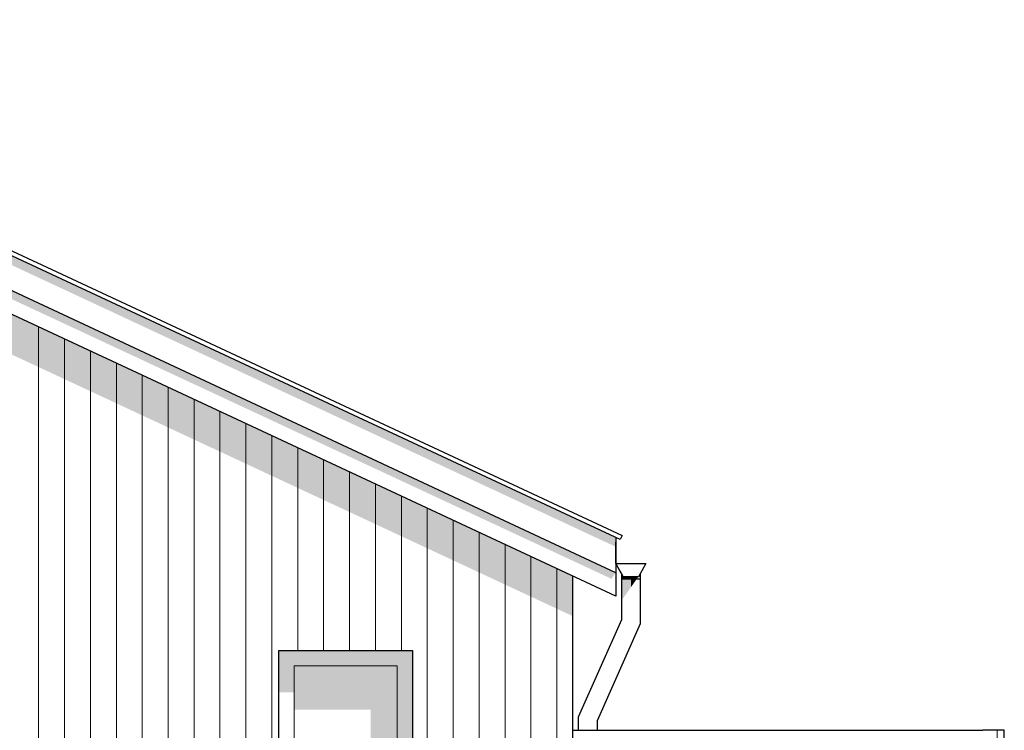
# Model space of a CAD drawing. Header units: millimetres. Extents: x -201770 to -158900, y 72497 to 86342.
# Tile 11 of 18: x -178814 to -174253, y 83050 to 86342. Entities that reach past the tile are written whole.
import ezdxf

# ---------------------------------------------------------------- set-up
doc = ezdxf.new("R2010")
doc.units = ezdxf.units.MM
doc.header["$LTSCALE"] = 0.5
doc.header["$MEASUREMENT"] = 0
doc.linetypes.add('PLINE', pattern=[0])
for name, color, linetype in [('23-- Yttervegger(Nye konstruksjoner)', 7, 'Continuous'), ('231- Bærende yttervegger(Nye konstruksjoner)', 7, 'Continuous'), ('244- Vinduer_ dører_ foldevegger(Nye konstruksjoner)', 7, 'Continuous'), ('26-- Yttertak(Nye konstruksjoner)', 7, 'Continuous'), ('265- Gesimser_ takrenner og nedløp(Nye konstruksjoner)', 7, 'Continuous')]:
    doc.layers.add(name, color=color, linetype=linetype)
for name, color, linetype, lineweight in [('234- Vinduer_ dører_ porter(Nye konstruksjoner)', 7, 'Continuous', 0), ('235- Utvendig kledning og overflate(Nye konstruksjoner)', 7, 'Continuous', 0), ('262- Taktekking(Nye konstruksjoner)', 7, 'Continuous', 0)]:
    doc.layers.add(name, color=color, linetype=linetype, lineweight=lineweight)

# ---------------------------------------------------------------- blocks, each defined once
blk = doc.blocks.new('*X12')
at = {"layer": '235- Utvendig kledning og overflate(Nye konstruksjoner)', "linetype": 'PLINE'}
for p, q in [((-178726.3, 84918.7), (-178726.3, 84002.7)), ((-178726.3, 84000), (-178726.3, 84918.7)), ((-178606.3, 84862.7), (-178606.3, 84002.7)), ((-178606.3, 84000), (-178606.3, 84862.7)), ((-178486.2, 84806.7), (-178486.2, 84002.7)), ((-178486.2, 84000), (-178486.2, 84806.7)), ((-178366.2, 84750.7), (-178366.2, 84002.7)), ((-178366.2, 84000), (-178366.2, 84750.7)), ((-178246.2, 84694.8), (-178246.2, 84002.7)), ((-178246.2, 84000), (-178246.2, 84694.8)), ((-178126.1, 84638.8), (-178126.1, 84002.7)), ((-178126.1, 84000), (-178126.1, 84638.8)), ((-178006.1, 84582.8), (-178006.1, 84002.7)), ((-178006.1, 84000), (-178006.1, 84582.8)), ((-177886.1, 84526.9), (-177886.1, 84002.7)), ((-177886.1, 84000), (-177886.1, 84526.9)), ((-177766.1, 84470.9), (-177766.1, 84002.7)), ((-177766.1, 84000), (-177766.1, 84470.9)), ((-177646, 84414.9), (-177646, 84002.7)), ((-177646, 84000), (-177646, 84414.9)), ((-177526, 84358.9), (-177526, 84002.7)), ((-177526, 84000), (-177526, 84358.9)), ((-177406, 84303), (-177406, 84002.7)), ((-177406, 84000), (-177406, 84303)), ((-177285.9, 84247), (-177285.9, 84002.7)), ((-177285.9, 84000), (-177285.9, 84247)), ((-177165.9, 84191), (-177165.9, 84002.7)), ((-177165.9, 84000), (-177165.9, 84191)), ((-177045.9, 84135.1), (-177045.9, 84002.7)), ((-177045.9, 84000), (-177045.9, 84135.1)), ((-176925.8, 84079.1), (-176925.8, 84002.7)), ((-176925.8, 84000), (-176925.8, 84079.1)), ((-176805.8, 84023.1), (-176805.8, 84002.7)), ((-176805.8, 84000), (-176805.8, 84023.1)), ((-178726.3, 84002.7), (-178726.3, 81200)), ((-178726.3, 81200), (-178726.3, 84000)), ((-178606.3, 84002.7), (-178606.3, 81200)), ((-178606.3, 81200), (-178606.3, 84000)), ((-178486.2, 84002.7), (-178486.2, 81200)), ((-178486.2, 81200), (-178486.2, 84000)), ((-178366.2, 84002.7), (-178366.2, 81200)), ((-178366.2, 81200), (-178366.2, 84000)), ((-178246.2, 84002.7), (-178246.2, 81200)), ((-178246.2, 81200), (-178246.2, 84000)), ((-178126.1, 84002.7), (-178126.1, 81200)), ((-178126.1, 81200), (-178126.1, 84000)), ((-178006.1, 84002.7), (-178006.1, 81200)), ((-178006.1, 81200), (-178006.1, 84000)), ((-177886.1, 84002.7), (-177886.1, 81200)), ((-177886.1, 81200), (-177886.1, 84000)), ((-177766.1, 84002.7), (-177766.1, 81200)), ((-177766.1, 81200), (-177766.1, 84000)), ((-177646, 84002.7), (-177646, 81200)), ((-177646, 81200), (-177646, 84000)), ((-177526, 84002.7), (-177526, 83420)), ((-177526, 83420), (-177526, 84000)), ((-177406, 84002.7), (-177406, 83420)), ((-177406, 83420), (-177406, 84000)), ((-177285.9, 84002.7), (-177285.9, 83420)), ((-177285.9, 83420), (-177285.9, 84000)), ((-177165.9, 84002.7), (-177165.9, 83420)), ((-177165.9, 83420), (-177165.9, 84000)), ((-177045.9, 84002.7), (-177045.9, 83420)), ((-177045.9, 83420), (-177045.9, 84000)), ((-176925.8, 84002.7), (-176925.8, 81200)), ((-176925.8, 81200), (-176925.8, 84000)), ((-176805.8, 84002.7), (-176805.8, 81200)), ((-176805.8, 81200), (-176805.8, 84000)), ((-176685.8, 83967.1), (-176685.8, 81200)), ((-176685.8, 81200), (-176685.8, 83967.1)), ((-176565.7, 83911.2), (-176565.7, 81200)), ((-176565.7, 81200), (-176565.7, 83911.2)), ((-176445.7, 83855.2), (-176445.7, 81200)), ((-176445.7, 81200), (-176445.7, 83855.2)), ((-176325.7, 83799.2), (-176325.7, 81200)), ((-176325.7, 81200), (-176325.7, 83799.2))]:
    blk.add_line(p, q, dxfattribs=at)
blk = doc.blocks.new('*X238')
at = {"layer": '235- Utvendig kledning og overflate(Nye konstruksjoner)', "linetype": 'PLINE'}
for p, q in [((-174285.2, 83050), (-174285.2, 82200)), ((-174285.2, 82200), (-174285.2, 83050))]:
    blk.add_line(p, q, dxfattribs=at)

msp = doc.modelspace()

# ---------------------------------------------------------------- hatches: boundary and pattern name
at = {"layer": '23-- Yttervegger(Nye konstruksjoner)', "linetype": 'Continuous'}
for points in [[(-181149.1, 86048.3), (-184444.9, 84511.5), (-184444.9, 84417.7), (-181248, 85908.5), (-181247.8, 85908.7), (-181247.8, 85908.5), (-176271.9, 83588.2), (-176271.9, 83774.1), (-181148.9, 86048.3), (-181148.9, 86198.7), (-181149.1, 86198.6)], [(-176252.9, 83765.3), (-176271.9, 83774.1), (-176271.9, 83588.2), (-176252.9, 83579.3)]]:
    msp.add_hatch(color=256, dxfattribs=at).paths.add_polyline_path(points)
at = {"layer": '244- Vinduer_ dører_ foldevegger(Nye konstruksjoner)', "linetype": 'Continuous'}
for points in [[(-177064.9, 83349), (-176993.9, 83349), (-176993.9, 83420), (-177613.9, 83420), (-177613.9, 83349), (-177542.9, 83349)], [(-177613.9, 83349), (-177613.9, 83226.3), (-177542.9, 83226.3), (-177542.9, 83349)], [(-177064.9, 83349), (-177542.9, 83349), (-177542.9, 83145.6), (-177187.9, 83145.6), (-177187.9, 82165), (-177064.9, 82165)], [(-177064.9, 81471), (-176993.9, 81471), (-176993.9, 83349), (-177064.9, 83349), (-177064.9, 82165), (-177064.9, 82065)]]:
    msp.add_hatch(color=256, dxfattribs=at).paths.add_polyline_path(points)
at = {"layer": '26-- Yttertak(Nye konstruksjoner)', "linetype": 'Continuous'}
msp.add_hatch(color=256, dxfattribs=at).paths.add_polyline_path([(-176052.9, 83922.4), (-176052.9, 83904.3), (-176052.9, 83904.3), (-176052.9, 83922.3)])
at = {"layer": '262- Taktekking(Nye konstruksjoner)', "linetype": 'Continuous'}
h = msp.add_hatch(dxfattribs=at)
h.set_pattern_fill('Tak_03_0001', color=256, style=0, pattern_type=2)
h.set_pattern_definition([(65, (-176091.17, 83840.2), (-271.9, 126.8), []), (200, (-176059.48, 83908.2), (-145.1, 398.68), [106.07, -318.2]), (200, (-176331.37, 84034.97), (-145.1, 398.68), [106.07, -318.2]), (155, (-176159.15, 83871.9), (126.8, 271.9), [150, -150]), (110, (-176295.1, 83935.3), (398.68, 145.1), [106.07, -318.2]), (110, (-176567, 84062.1), (398.68, 145.1), [106.07, -318.2])])
h.paths.add_polyline_path([(-176052.9, 83922.3), (-176052.9, 83922.4), (-176052.9, 83822.4), (-176052.9, 83822.3)])
at = {"layer": '265- Gesimser_ takrenner og nedløp(Nye konstruksjoner)', "linetype": 'Continuous'}
for points in [[(-176052.9, 83943.5), (-181148.9, 86319.7), (-181148.9, 86276.5), (-176055.1, 83901.2), (-176052.9, 83904.3)], [(-176052.9, 83780.2), (-181148.9, 86156.4), (-181148.9, 86118.8), (-176072.9, 83751.9)], [(-175982.9, 83761.7), (-176017.9, 83761.7), (-176026.2, 83776.1), (-176026.2, 83752.4), (-175982.9, 83752.4)], [(-176026.2, 83651), (-175982.9, 83712.3), (-175982.9, 83752.4), (-176026.2, 83752.4)], [(-175947.9, 83761.7), (-175982.9, 83761.7), (-175982.9, 83752.4), (-175954.5, 83752.4)], [(-175982.9, 83752.4), (-175982.9, 83712.3), (-175954.5, 83752.4)]]:
    msp.add_hatch(color=256, dxfattribs=at).paths.add_polyline_path(points)

# ---------------------------------------------------------------- linework, layer by layer
at = {"layer": '23-- Yttervegger(Nye konstruksjoner)', "linetype": 'PLINE'}
msp.add_line((-176252.9, 83765.3), (-176252.9, 81200), dxfattribs=at)
at = {"layer": '231- Bærende yttervegger(Nye konstruksjoner)', "linetype": 'PLINE'}
for p, q in [((-176252.9, 83050), (-174352.9, 83050)), ((-174252.9, 83050), (-174352.9, 83050)), ((-174252.9, 82200), (-174252.9, 83050))]:
    msp.add_line(p, q, dxfattribs=at)
at = {"layer": '234- Vinduer_ dører_ porter(Nye konstruksjoner)', "linetype": 'PLINE'}
for p, q in [((-177542.9, 82165), (-177542.9, 83349)), ((-177542.9, 83349), (-177064.9, 83349)), ((-177064.9, 83349), (-177064.9, 82165))]:
    msp.add_line(p, q, dxfattribs=at)
at = {"layer": '244- Vinduer_ dører_ foldevegger(Nye konstruksjoner)', "linetype": 'PLINE'}
for p, q in [((-177613.9, 83420), (-176993.9, 83420)), ((-177613.9, 81400), (-177613.9, 83420)), ((-176993.9, 83420), (-176993.9, 81400))]:
    msp.add_line(p, q, dxfattribs=at)
at = {"layer": '26-- Yttertak(Nye konstruksjoner)', "linetype": 'PLINE'}
msp.add_line((-176052.9, 83822.3), (-176052.9, 83922.3), dxfattribs=at)
at = {"layer": '265- Gesimser_ takrenner og nedløp(Nye konstruksjoner)', "linetype": 'PLINE'}
for p, q in [((-181148.9, 86341.8), (-176023.6, 83951.9)), ((-176032.1, 83933.7), (-181148.9, 86319.7)), ((-176052.9, 83780.2), (-181148.9, 86156.4)), ((-176052.9, 83672), (-181148.9, 86048.3)), ((-176052.9, 83943.5), (-176052.9, 83780.2)), ((-176023.6, 83951.9), (-176032.1, 83933.7)), ((-176052.9, 83822.4), (-176052.8, 83822.4)), ((-176026.2, 83776.1), (-176052.9, 83822.4)), ((-176052.9, 83822.4), (-176052.9, 83822.4)), ((-176017.8, 83761.7), (-176052.8, 83822.4)), ((-176052.8, 83822.4), (-175982.8, 83822.4)), ((-175982.8, 83822.4), (-175912.8, 83822.4)), ((-175912.8, 83822.4), (-175947.8, 83761.7)), ((-176052.9, 83780.2), (-176052.9, 83672)), ((-176026.2, 83776.1), (-176026.2, 83752.4)), ((-176026.2, 83776.1), (-176017.9, 83761.7)), ((-176026.2, 83752.4), (-175982.9, 83752.4)), ((-176026.2, 83752.4), (-176026.2, 83561.6)), ((-176017.9, 83761.7), (-176017.8, 83761.7)), ((-175947.8, 83761.7), (-176017.8, 83761.7)), ((-175982.9, 83752.4), (-175939.6, 83752.4)), ((-175939.6, 83775.9), (-175939.6, 83752.4)), ((-175939.6, 83752.4), (-175939.6, 83543.2)), ((-176026.2, 83561.6), (-176226.2, 83111.6)), ((-175939.6, 83543.2), (-176139.6, 83093.2)), ((-176226.2, 83111.6), (-176226.2, 83050)), ((-176139.6, 83093.2), (-176139.6, 83050))]:
    msp.add_line(p, q, dxfattribs=at)

# ---------------------------------------------------------------- block references
at = {"layer": '23-- Yttervegger(Nye konstruksjoner)'}
msp.add_blockref('*X12', (0, 0), dxfattribs=at)
at = {"layer": '231- Bærende yttervegger(Nye konstruksjoner)'}
msp.add_blockref('*X238', (0, 0), dxfattribs=at)

doc.saveas('drawing.dxf')
